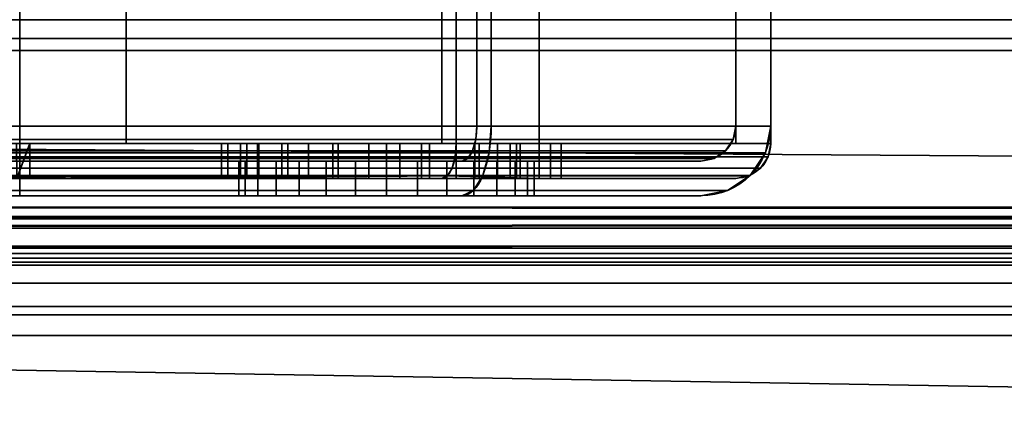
# Model space of a CAD drawing. Header units: millimetres. Extents: x -603 to 3703, y -115 to 249.
# Tile 102 of 256: x -351 to -322, y -36 to -25. Entities that reach past the tile are written whole.
import ezdxf

# ---------------------------------------------------------------- set-up
doc = ezdxf.new("R2010")
doc.units = ezdxf.units.MM
doc.layers.add('151', color=7, linetype='Continuous', true_color=0xffffff)

# ---------------------------------------------------------------- blocks, each defined once
blk = doc.blocks.new('UG_SURFACE_012')
at = {"layer": '151', "color": 252, "linetype": 'Continuous', "lineweight": 35}
for points in [[(-406, -15.5, 1004.2), (-338, -15.5, 1004.2), (-338, -28.5, 1004.2), (-406, -28.5, 1004.2)], [(-338, -15.5, 1158.8), (-406, -15.5, 1158.8), (-406, -28.5, 1158.8), (-338, -28.5, 1158.8)], [(-352.58, -28.5, 1005.2), (-347.455, -28.5, 1005.2), (-347.455, -15.5, 1005.2), (-350.58, -15.5, 1005.2)], [(-350.58, -15.5, 1157.8), (-347.455, -15.5, 1157.8), (-347.455, -28.5, 1157.8), (-352.58, -28.5, 1157.8)], [(-347.455, -28.5, 1005.2), (-338.414, -28.5, 1005.2), (-338.414, -15.5, 1005.2), (-347.455, -15.5, 1005.2)], [(-347.455, -15.5, 1157.8), (-338.414, -15.5, 1157.8), (-338.414, -28.5, 1157.8), (-347.455, -28.5, 1157.8)], [(-335.625, -15.5, 1007.989), (-338.414, -15.5, 1005.2), (-338.414, -28.5, 1005.2), (-335.625, -28.5, 1007.989)], [(-335.625, -28.5, 1155.011), (-338.414, -28.5, 1157.8), (-338.414, -15.5, 1157.8), (-335.625, -15.5, 1155.011)], [(-338, -15.5, 1004.2), (-329, -15.5, 1013.2), (-329, -28.5, 1013.2), (-338, -28.5, 1004.2)], [(-338, -28.5, 1158.8), (-329, -28.5, 1149.8), (-329, -15.5, 1149.8), (-338, -15.5, 1158.8)], [(-335.625, -28.5, 1007.989), (-330, -28.5, 1013.614), (-330, -15.5, 1013.614), (-335.625, -15.5, 1007.989)], [(-335.625, -15.5, 1155.011), (-330, -15.5, 1149.386), (-330, -28.5, 1149.386), (-335.625, -28.5, 1155.011)], [(-330, -28.5, 1095), (-330, -28.5, 1149.386), (-330, -15.5, 1149.386), (-330, -15.5, 1112)], [(-330, -15.5, 1093), (-330, -15.5, 1061.42), (-330, -28.5, 1061.42), (-330, -28.5, 1095)], [(-330, -28.5, 1015.975), (-330, -28.5, 1061.42), (-330, -15.5, 1061.42), (-330, -15.5, 1036.97)], [(-330, -15.5, 1036.97), (-330, -15.5, 1015.975), (-330, -28.5, 1015.975)], [(-330, -15.5, 1015.975), (-330, -15.5, 1013.614), (-330, -28.5, 1013.614), (-330, -28.5, 1015.975)], [(-330, -15.5, 1112), (-330, -15.5, 1093), (-330, -28.5, 1095)], [(-329, -15.5, 1013.2), (-329, -15.5, 1149.8), (-329, -28.5, 1149.8), (-329, -28.5, 1013.2)], [(-338.032, -28.883, 1004.276), (-406, -28.883, 1004.276), (-406, -28.5, 1004.2), (-338, -28.5, 1004.2)], [(-338, -28.5, 1158.8), (-406, -28.5, 1158.8), (-406, -28.883, 1158.724), (-338.032, -28.883, 1158.724)], [(-347.455, -28.5, 1015.975), (-352.58, -28.5, 1015.975), (-352.58, -28.5, 1028.207), (-351.342, -28.5, 1029.583)], [(-352.431, -28.5, 1039.917), (-352.58, -28.5, 1040.025), (-352.58, -28.5, 1061.42), (-347.455, -28.5, 1061.42)], [(-347.455, -28.5, 1157.8), (-347.455, -28.5, 1095), (-352.58, -28.5, 1095), (-352.58, -28.5, 1157.8)], [(-347.455, -28.5, 1095), (-347.455, -28.5, 1061.42), (-352.58, -28.5, 1061.42), (-352.58, -28.5, 1095)], [(-347.455, -28.5, 1015.975), (-347.455, -28.5, 1005.2), (-352.58, -28.5, 1005.2), (-352.58, -28.5, 1015.975)], [(-350.592, -28.5, 1036.734), (-352.431, -28.5, 1039.917), (-347.455, -28.5, 1061.42)], [(-350.207, -28.5, 1033.079), (-351.342, -28.5, 1029.583), (-351.342, -29.5, 1029.583), (-350.58, -29.5, 1031.931)], [(-347.455, -28.5, 1015.975), (-351.342, -28.5, 1029.583), (-350.207, -28.5, 1033.079)], [(-350.592, -28.5, 1036.734), (-350.207, -28.5, 1033.079), (-350.207, -29.5, 1033.079), (-350.58, -29.5, 1036.612)], [(-350.207, -28.5, 1033.079), (-350.592, -28.5, 1036.734), (-347.455, -28.5, 1061.42), (-347.455, -28.5, 1015.975)], [(-350.58, -29.5, 1031.931), (-350.207, -29.5, 1033.079), (-350.207, -28.5, 1033.079)], [(-347.455, -28.5, 1015.975), (-347.455, -28.5, 1061.42), (-344.727, -28.5, 1027.294)], [(-347.455, -28.5, 1061.42), (-335.625, -28.5, 1061.42), (-340.5, -28.5, 1031.1), (-341.384, -28.5, 1031.007)], [(-347.455, -28.5, 1061.42), (-344.181, -28.5, 1028.975), (-344.727, -28.5, 1027.294)], [(-341.384, -28.5, 1031.007), (-342.998, -28.5, 1030.288), (-347.455, -28.5, 1061.42)], [(-342.998, -28.5, 1030.288), (-344.181, -28.5, 1028.975), (-347.455, -28.5, 1061.42)], [(-347.455, -28.5, 1015.975), (-343.658, -28.5, 1024.006), (-342.229, -28.5, 1022.967)], [(-344.727, -28.5, 1027.294), (-344.542, -28.5, 1025.537), (-347.455, -28.5, 1015.975)], [(-344.542, -28.5, 1025.537), (-343.658, -28.5, 1024.006), (-347.455, -28.5, 1015.975)], [(-342.229, -28.5, 1022.967), (-340.5, -28.5, 1022.6), (-335.625, -28.5, 1015.975), (-347.455, -28.5, 1015.975)], [(-340, -28.5, 1110), (-347.455, -28.5, 1157.8), (-338.414, -28.5, 1157.8)], [(-335.625, -28.5, 1095), (-347.455, -28.5, 1095), (-341.531, -28.5, 1102.304), (-340, -28.5, 1102)], [(-347.455, -28.5, 1095), (-342.828, -28.5, 1103.172), (-341.531, -28.5, 1102.304)], [(-347.455, -28.5, 1095), (-344, -28.5, 1106), (-343.696, -28.5, 1104.469)], [(-347.455, -28.5, 1157.8), (-342.828, -28.5, 1108.828), (-343.696, -28.5, 1107.531)], [(-340, -28.5, 1110), (-341.531, -28.5, 1109.696), (-347.455, -28.5, 1157.8)], [(-343.696, -28.5, 1107.531), (-344, -28.5, 1106), (-347.455, -28.5, 1095), (-347.455, -28.5, 1157.8)], [(-343.696, -28.5, 1104.469), (-342.828, -28.5, 1103.172), (-347.455, -28.5, 1095)], [(-341.531, -28.5, 1109.696), (-342.828, -28.5, 1108.828), (-347.455, -28.5, 1157.8)], [(-347.455, -28.5, 1015.975), (-335.625, -28.5, 1015.975), (-335.625, -28.5, 1007.989), (-338.414, -28.5, 1005.2)], [(-338.414, -28.5, 1005.2), (-347.455, -28.5, 1005.2), (-347.455, -28.5, 1015.975)], [(-335.625, -28.5, 1095), (-335.625, -28.5, 1061.42), (-347.455, -28.5, 1061.42), (-347.455, -28.5, 1095)], [(-344.727, -28.5, 1027.294), (-344.727, -29.5, 1027.294), (-344.542, -29.5, 1025.537), (-344.542, -28.5, 1025.537)], [(-344.181, -28.5, 1028.975), (-344.181, -29.5, 1028.975), (-344.727, -29.5, 1027.294), (-344.727, -28.5, 1027.294)], [(-344.542, -28.5, 1025.537), (-344.542, -29.5, 1025.537), (-343.658, -29.5, 1024.006), (-343.658, -28.5, 1024.006)], [(-342.998, -28.5, 1030.288), (-342.998, -29.5, 1030.288), (-344.181, -29.5, 1028.975), (-344.181, -28.5, 1028.975)], [(-344, -29.5, 1106), (-344, -28.5, 1106), (-343.696, -28.5, 1107.531), (-343.696, -29.5, 1107.531)], [(-343.696, -29.5, 1104.469), (-343.696, -28.5, 1104.469), (-344, -28.5, 1106), (-344, -29.5, 1106)], [(-343.696, -29.5, 1107.531), (-343.696, -28.5, 1107.531), (-342.828, -28.5, 1108.828), (-342.828, -29.5, 1108.828)], [(-342.828, -29.5, 1103.172), (-342.828, -28.5, 1103.172), (-343.696, -28.5, 1104.469), (-343.696, -29.5, 1104.469)], [(-343.658, -28.5, 1024.006), (-343.658, -29.5, 1024.006), (-342.229, -29.5, 1022.967), (-342.229, -28.5, 1022.967)], [(-341.384, -28.5, 1031.007), (-341.384, -29.5, 1031.007), (-342.998, -29.5, 1030.288), (-342.998, -28.5, 1030.288)], [(-342.828, -29.5, 1108.828), (-342.828, -28.5, 1108.828), (-341.531, -28.5, 1109.696), (-341.531, -29.5, 1109.696)], [(-341.531, -29.5, 1102.304), (-341.531, -28.5, 1102.304), (-342.828, -28.5, 1103.172), (-342.828, -29.5, 1103.172)], [(-342.229, -28.5, 1022.967), (-342.229, -29.5, 1022.967), (-340.5, -29.5, 1022.6), (-340.5, -28.5, 1022.6)], [(-341.531, -29.5, 1109.696), (-341.531, -28.5, 1109.696), (-340, -28.5, 1110), (-340, -29.5, 1110)], [(-340, -29.5, 1102), (-340, -28.5, 1102), (-341.531, -28.5, 1102.304), (-341.531, -29.5, 1102.304)], [(-340.5, -29.5, 1031.1), (-341.384, -29.5, 1031.007), (-341.384, -28.5, 1031.007), (-340.5, -28.5, 1031.1)], [(-340.5, -28.5, 1031.1), (-339.616, -28.5, 1031.007), (-339.616, -29.5, 1031.007), (-340.5, -29.5, 1031.1)], [(-340.5, -28.5, 1022.6), (-340.5, -29.5, 1022.6), (-338.771, -29.5, 1022.967), (-338.771, -28.5, 1022.967)], [(-335.625, -28.5, 1015.975), (-340.5, -28.5, 1022.6), (-338.771, -28.5, 1022.967)], [(-339.616, -28.5, 1031.007), (-340.5, -28.5, 1031.1), (-335.625, -28.5, 1061.42)], [(-340, -29.5, 1102), (-339, -29.5, 1102), (-339, -28.5, 1102), (-340, -28.5, 1102)], [(-339, -29.5, 1110), (-340, -29.5, 1110), (-340, -28.5, 1110), (-339, -28.5, 1110)], [(-335.625, -28.5, 1095), (-340, -28.5, 1102), (-339, -28.5, 1102)], [(-338.414, -28.5, 1157.8), (-335.625, -28.5, 1155.011), (-339, -28.5, 1110), (-340, -28.5, 1110)], [(-338.002, -28.5, 1030.288), (-338.002, -29.5, 1030.288), (-339.616, -29.5, 1031.007), (-339.616, -28.5, 1031.007)], [(-335.625, -28.5, 1061.42), (-338.002, -28.5, 1030.288), (-339.616, -28.5, 1031.007)], [(-337.469, -29.5, 1102.304), (-337.469, -28.5, 1102.304), (-339, -28.5, 1102), (-339, -29.5, 1102)], [(-339, -29.5, 1110), (-339, -28.5, 1110), (-337.469, -28.5, 1109.696), (-337.469, -29.5, 1109.696)], [(-335.625, -28.5, 1155.011), (-337.469, -28.5, 1109.696), (-339, -28.5, 1110)], [(-339, -28.5, 1102), (-337.469, -28.5, 1102.304), (-335.625, -28.5, 1095)], [(-338.771, -28.5, 1022.967), (-338.771, -29.5, 1022.967), (-337.342, -29.5, 1024.006), (-337.342, -28.5, 1024.006)], [(-338.771, -28.5, 1022.967), (-337.342, -28.5, 1024.006), (-335.625, -28.5, 1015.975)], [(-338, -28.5, 1004.2), (-329, -28.5, 1013.2), (-329.076, -28.883, 1013.232), (-338.032, -28.883, 1004.276)], [(-329, -28.5, 1149.8), (-338, -28.5, 1158.8), (-338.032, -28.883, 1158.724), (-329.076, -28.883, 1149.768)], [(-336.819, -28.5, 1028.975), (-336.819, -29.5, 1028.975), (-338.002, -29.5, 1030.288), (-338.002, -28.5, 1030.288)], [(-335.625, -28.5, 1061.42), (-336.819, -28.5, 1028.975), (-338.002, -28.5, 1030.288)], [(-336.172, -29.5, 1103.172), (-336.172, -28.5, 1103.172), (-337.469, -28.5, 1102.304), (-337.469, -29.5, 1102.304)], [(-337.469, -29.5, 1109.696), (-337.469, -28.5, 1109.696), (-336.172, -28.5, 1108.828), (-336.172, -29.5, 1108.828)], [(-337.469, -28.5, 1102.304), (-336.172, -28.5, 1103.172), (-335.625, -28.5, 1095)], [(-335.625, -28.5, 1155.011), (-336.172, -28.5, 1108.828), (-337.469, -28.5, 1109.696)], [(-337.342, -28.5, 1024.006), (-337.342, -29.5, 1024.006), (-336.458, -29.5, 1025.537), (-336.458, -28.5, 1025.537)], [(-335.625, -28.5, 1015.975), (-337.342, -28.5, 1024.006), (-336.458, -28.5, 1025.537)], [(-336.273, -28.5, 1027.294), (-336.273, -29.5, 1027.294), (-336.819, -29.5, 1028.975), (-336.819, -28.5, 1028.975)], [(-336.273, -28.5, 1027.294), (-336.819, -28.5, 1028.975), (-335.625, -28.5, 1061.42)], [(-336.458, -28.5, 1025.537), (-336.458, -29.5, 1025.537), (-336.273, -29.5, 1027.294), (-336.273, -28.5, 1027.294)], [(-335.625, -28.5, 1015.975), (-336.458, -28.5, 1025.537), (-336.273, -28.5, 1027.294)], [(-336.273, -28.5, 1027.294), (-335.625, -28.5, 1061.42), (-335.625, -28.5, 1015.975)], [(-335.625, -28.5, 1103.99), (-336.172, -28.5, 1103.172), (-336.172, -29.5, 1103.172), (-335.625, -29.5, 1103.99)], [(-335.625, -29.5, 1108.01), (-336.172, -29.5, 1108.828), (-336.172, -28.5, 1108.828), (-335.625, -28.5, 1108.01)], [(-335.625, -28.5, 1155.011), (-335.625, -28.5, 1108.01), (-336.172, -28.5, 1108.828)], [(-336.172, -28.5, 1103.172), (-335.625, -28.5, 1103.99), (-335.625, -28.5, 1095)], [(-335.625, -28.5, 1108.01), (-335.304, -28.5, 1107.531), (-335.304, -29.5, 1107.531), (-335.625, -29.5, 1108.01)], [(-335.625, -29.5, 1103.99), (-335.304, -29.5, 1104.469), (-335.304, -28.5, 1104.469), (-335.625, -28.5, 1103.99)], [(-330, -28.5, 1095), (-335.625, -28.5, 1095), (-335.625, -28.5, 1103.99), (-335.304, -28.5, 1104.469)], [(-335.625, -28.5, 1007.989), (-335.625, -28.5, 1015.975), (-330, -28.5, 1015.975), (-330, -28.5, 1013.614)], [(-335.304, -28.5, 1107.531), (-335.625, -28.5, 1108.01), (-335.625, -28.5, 1155.011), (-330, -28.5, 1149.386)], [(-330, -28.5, 1095), (-330, -28.5, 1061.42), (-335.625, -28.5, 1061.42), (-335.625, -28.5, 1095)], [(-330, -28.5, 1061.42), (-330, -28.5, 1015.975), (-335.625, -28.5, 1015.975), (-335.625, -28.5, 1061.42)], [(-335, -29.5, 1106), (-335, -28.5, 1106), (-335.304, -28.5, 1104.469), (-335.304, -29.5, 1104.469)], [(-335.304, -29.5, 1107.531), (-335.304, -28.5, 1107.531), (-335, -28.5, 1106), (-335, -29.5, 1106)], [(-330, -28.5, 1149.386), (-330, -28.5, 1095), (-335, -28.5, 1106), (-335.304, -28.5, 1107.531)], [(-335.304, -28.5, 1104.469), (-335, -28.5, 1106), (-330, -28.5, 1095)], [(-329, -28.5, 1013.2), (-329, -28.5, 1149.8), (-329.076, -28.883, 1149.768), (-329.076, -28.883, 1013.232)], [(-338.121, -29.207, 1004.493), (-406, -29.207, 1004.493), (-406, -28.883, 1004.276), (-338.032, -28.883, 1004.276)], [(-338.032, -28.883, 1158.724), (-406, -28.883, 1158.724), (-406, -29.207, 1158.507), (-338.121, -29.207, 1158.507)], [(-338.032, -28.883, 1004.276), (-329.076, -28.883, 1013.232), (-329.293, -29.207, 1013.321), (-338.121, -29.207, 1004.493)], [(-329.076, -28.883, 1149.768), (-338.032, -28.883, 1158.724), (-338.121, -29.207, 1158.507), (-329.293, -29.207, 1149.679)], [(-329.076, -28.883, 1013.232), (-329.076, -28.883, 1149.768), (-329.293, -29.207, 1149.679), (-329.293, -29.207, 1013.321)], [(-338.256, -29.424, 1004.817), (-406, -29.424, 1004.817), (-406, -29.207, 1004.493), (-338.121, -29.207, 1004.493)], [(-338.121, -29.207, 1158.507), (-406, -29.207, 1158.507), (-406, -29.424, 1158.183), (-338.256, -29.424, 1158.183)], [(-338.121, -29.207, 1004.493), (-329.293, -29.207, 1013.321), (-329.617, -29.424, 1013.456), (-338.256, -29.424, 1004.817)], [(-329.293, -29.207, 1149.679), (-338.121, -29.207, 1158.507), (-338.256, -29.424, 1158.183), (-329.617, -29.424, 1149.544)], [(-329.293, -29.207, 1013.321), (-329.293, -29.207, 1149.679), (-329.617, -29.424, 1149.544), (-329.617, -29.424, 1013.456)], [(-406, -29.424, 1004.817), (-338.256, -29.424, 1004.817), (-367.42, -29.5, 1005.2), (-370.545, -29.5, 1005.2)], [(-338.256, -29.424, 1158.183), (-406, -29.424, 1158.183), (-373.625, -29.5, 1157.8), (-370.545, -29.5, 1157.8)], [(-338.256, -29.424, 1158.183), (-370.545, -29.5, 1157.8), (-367.42, -29.5, 1157.8)], [(-338.256, -29.424, 1004.817), (-350.58, -29.5, 1005.2), (-367.42, -29.5, 1005.2)], [(-367.42, -29.5, 1157.8), (-350.58, -29.5, 1157.8), (-338.256, -29.424, 1158.183)], [(-338.256, -29.424, 1004.817), (-347.455, -29.5, 1005.2), (-350.58, -29.5, 1005.2)], [(-338.256, -29.424, 1158.183), (-350.58, -29.5, 1157.8), (-347.455, -29.5, 1157.8)], [(-347.455, -29.5, 1061.42), (-350.58, -29.5, 1061.42), (-350.58, -29.5, 1036.612), (-350.207, -29.5, 1033.079)], [(-350.207, -29.5, 1033.079), (-350.58, -29.5, 1031.931), (-350.58, -29.5, 1015.975), (-347.455, -29.5, 1015.975)], [(-350.58, -29.5, 1157.8), (-350.58, -29.5, 1112), (-347.455, -29.5, 1112), (-347.455, -29.5, 1157.8)], [(-350.58, -29.5, 1112), (-350.58, -29.5, 1100), (-347.455, -29.5, 1100), (-347.455, -29.5, 1112)], [(-350.58, -29.5, 1100), (-350.58, -29.5, 1093), (-347.455, -29.5, 1093), (-347.455, -29.5, 1100)], [(-350.58, -29.5, 1093), (-350.58, -29.5, 1061.42), (-347.455, -29.5, 1061.42), (-347.455, -29.5, 1093)], [(-350.58, -29.5, 1015.975), (-350.58, -29.5, 1005.2), (-347.455, -29.5, 1005.2), (-347.455, -29.5, 1015.975)], [(-350.207, -29.5, 1033.079), (-347.455, -29.5, 1015.975), (-347.455, -29.5, 1061.42)], [(-338.256, -29.424, 1004.817), (-338.414, -29.5, 1005.2), (-347.455, -29.5, 1005.2)], [(-347.455, -29.5, 1157.8), (-338.414, -29.5, 1157.8), (-338.256, -29.424, 1158.183)], [(-335.625, -29.5, 1061.42), (-347.455, -29.5, 1061.42), (-341.384, -29.5, 1031.007), (-340.5, -29.5, 1031.1)], [(-347.455, -29.5, 1061.42), (-342.998, -29.5, 1030.288), (-341.384, -29.5, 1031.007)], [(-347.455, -29.5, 1061.42), (-344.181, -29.5, 1028.975), (-342.998, -29.5, 1030.288)], [(-347.455, -29.5, 1015.975), (-344.542, -29.5, 1025.537), (-344.727, -29.5, 1027.294)], [(-344.727, -29.5, 1027.294), (-347.455, -29.5, 1061.42), (-347.455, -29.5, 1015.975)], [(-344.727, -29.5, 1027.294), (-344.181, -29.5, 1028.975), (-347.455, -29.5, 1061.42)], [(-347.455, -29.5, 1015.975), (-343.658, -29.5, 1024.006), (-344.542, -29.5, 1025.537)], [(-347.455, -29.5, 1015.975), (-335.625, -29.5, 1015.975), (-340.5, -29.5, 1022.6), (-342.229, -29.5, 1022.967)], [(-342.229, -29.5, 1022.967), (-343.658, -29.5, 1024.006), (-347.455, -29.5, 1015.975)], [(-335.625, -29.5, 1112), (-347.455, -29.5, 1112), (-340, -29.5, 1110), (-339, -29.5, 1110)], [(-347.455, -29.5, 1112), (-341.531, -29.5, 1109.696), (-340, -29.5, 1110)], [(-347.455, -29.5, 1112), (-342.828, -29.5, 1108.828), (-341.531, -29.5, 1109.696)], [(-339, -29.5, 1102), (-340, -29.5, 1102), (-347.455, -29.5, 1100), (-335.625, -29.5, 1100)], [(-347.455, -29.5, 1112), (-344, -29.5, 1106), (-343.696, -29.5, 1107.531)], [(-347.455, -29.5, 1100), (-342.828, -29.5, 1103.172), (-343.696, -29.5, 1104.469)], [(-340, -29.5, 1102), (-341.531, -29.5, 1102.304), (-347.455, -29.5, 1100)], [(-343.696, -29.5, 1104.469), (-344, -29.5, 1106), (-347.455, -29.5, 1112), (-347.455, -29.5, 1100)], [(-343.696, -29.5, 1107.531), (-342.828, -29.5, 1108.828), (-347.455, -29.5, 1112)], [(-341.531, -29.5, 1102.304), (-342.828, -29.5, 1103.172), (-347.455, -29.5, 1100)], [(-347.455, -29.5, 1015.975), (-347.455, -29.5, 1005.2), (-338.414, -29.5, 1005.2)], [(-347.455, -29.5, 1112), (-335.625, -29.5, 1112), (-335.625, -29.5, 1155.011), (-338.414, -29.5, 1157.8)], [(-338.414, -29.5, 1157.8), (-347.455, -29.5, 1157.8), (-347.455, -29.5, 1112)], [(-338.414, -29.5, 1005.2), (-335.625, -29.5, 1007.989), (-335.625, -29.5, 1015.975), (-347.455, -29.5, 1015.975)], [(-347.455, -29.5, 1100), (-347.455, -29.5, 1093), (-335.625, -29.5, 1093), (-335.625, -29.5, 1100)], [(-347.455, -29.5, 1093), (-347.455, -29.5, 1061.42), (-335.625, -29.5, 1061.42), (-335.625, -29.5, 1093)], [(-340.5, -29.5, 1031.1), (-339.616, -29.5, 1031.007), (-335.625, -29.5, 1061.42)], [(-338.771, -29.5, 1022.967), (-340.5, -29.5, 1022.6), (-335.625, -29.5, 1015.975)], [(-339.616, -29.5, 1031.007), (-338.002, -29.5, 1030.288), (-335.625, -29.5, 1061.42)], [(-335.625, -29.5, 1100), (-337.469, -29.5, 1102.304), (-339, -29.5, 1102)], [(-339, -29.5, 1110), (-337.469, -29.5, 1109.696), (-335.625, -29.5, 1112)], [(-335.625, -29.5, 1015.975), (-337.342, -29.5, 1024.006), (-338.771, -29.5, 1022.967)], [(-335.625, -29.5, 1007.989), (-338.414, -29.5, 1005.2), (-338.256, -29.424, 1004.817)], [(-338.256, -29.424, 1158.183), (-338.414, -29.5, 1157.8), (-335.625, -29.5, 1155.011)], [(-338.256, -29.424, 1004.817), (-329.617, -29.424, 1013.456), (-330, -29.5, 1013.614), (-335.625, -29.5, 1007.989)], [(-335.625, -29.5, 1155.011), (-330, -29.5, 1149.386), (-329.617, -29.424, 1149.544), (-338.256, -29.424, 1158.183)], [(-338.002, -29.5, 1030.288), (-336.819, -29.5, 1028.975), (-335.625, -29.5, 1061.42)], [(-337.469, -29.5, 1109.696), (-336.172, -29.5, 1108.828), (-335.625, -29.5, 1112)], [(-335.625, -29.5, 1100), (-336.172, -29.5, 1103.172), (-337.469, -29.5, 1102.304)], [(-336.458, -29.5, 1025.537), (-337.342, -29.5, 1024.006), (-335.625, -29.5, 1015.975)], [(-335.625, -29.5, 1061.42), (-336.819, -29.5, 1028.975), (-336.273, -29.5, 1027.294)], [(-336.273, -29.5, 1027.294), (-336.458, -29.5, 1025.537), (-335.625, -29.5, 1015.975)], [(-335.625, -29.5, 1015.975), (-335.625, -29.5, 1061.42), (-336.273, -29.5, 1027.294)], [(-335.625, -29.5, 1100), (-335.625, -29.5, 1103.99), (-336.172, -29.5, 1103.172)], [(-336.172, -29.5, 1108.828), (-335.625, -29.5, 1108.01), (-335.625, -29.5, 1112)], [(-330, -29.5, 1112), (-335.625, -29.5, 1112), (-335.625, -29.5, 1108.01), (-335.304, -29.5, 1107.531)], [(-335.625, -29.5, 1155.011), (-335.625, -29.5, 1112), (-330, -29.5, 1112), (-330, -29.5, 1149.386)], [(-330, -29.5, 1013.614), (-330, -29.5, 1015.975), (-335.625, -29.5, 1015.975), (-335.625, -29.5, 1007.989)], [(-335.304, -29.5, 1104.469), (-335.625, -29.5, 1103.99), (-335.625, -29.5, 1100), (-330, -29.5, 1100)], [(-335.625, -29.5, 1100), (-335.625, -29.5, 1093), (-330, -29.5, 1093), (-330, -29.5, 1100)], [(-335.625, -29.5, 1093), (-335.625, -29.5, 1061.42), (-330, -29.5, 1061.42), (-330, -29.5, 1093)], [(-335.625, -29.5, 1061.42), (-335.625, -29.5, 1015.975), (-330, -29.5, 1015.975), (-330, -29.5, 1061.42)], [(-330, -29.5, 1100), (-335, -29.5, 1106), (-335.304, -29.5, 1104.469)], [(-335.304, -29.5, 1107.531), (-335, -29.5, 1106), (-330, -29.5, 1100), (-330, -29.5, 1112)], [(-329.617, -29.424, 1013.456), (-329.617, -29.424, 1149.544), (-330, -29.5, 1093), (-330, -29.5, 1061.42)], [(-330, -29.5, 1061.42), (-330, -29.5, 1015.975), (-329.617, -29.424, 1013.456)], [(-329.617, -29.424, 1149.544), (-330, -29.5, 1112), (-330, -29.5, 1100)], [(-329.617, -29.424, 1149.544), (-330, -29.5, 1149.386), (-330, -29.5, 1112)], [(-330, -29.5, 1100), (-330, -29.5, 1093), (-329.617, -29.424, 1149.544)], [(-330, -29.5, 1015.975), (-330, -29.5, 1013.614), (-329.617, -29.424, 1013.456)]]:
    blk.add_3dface(points, dxfattribs=at)
blk = doc.blocks.new('UG_SURFACE_021')
at = {"layer": '151', "color": 252, "linetype": 'Continuous', "lineweight": 35}
for points in [[(-406, -16, 1527), (-337, -16, 1527), (-337, -28, 1527), (-406, -28, 1527)], [(-406, -28, 1528), (-337.414, -28, 1528), (-337.414, -16, 1528), (-406, -16, 1528)], [(-350.5, -28, 1619), (-337, -28, 1619), (-337, -16, 1619), (-350.5, -16, 1619)], [(-350.5, -28, 1619), (-350.5, -16, 1619), (-350.5, -16, 1618), (-350.5, -28, 1618)], [(-350.5, -28, 1618), (-350.5, -16, 1618), (-337.414, -16, 1618), (-337.414, -28, 1618)], [(-330, -28, 1610.586), (-337.414, -28, 1618), (-337.414, -16, 1618), (-330, -16, 1610.586)], [(-337.414, -28, 1528), (-330, -28, 1535.414), (-330, -16, 1535.414), (-337.414, -16, 1528)], [(-337, -16, 1527), (-329, -16, 1535), (-329, -28, 1535), (-337, -28, 1527)], [(-329, -16, 1611), (-337, -16, 1619), (-337, -28, 1619), (-329, -28, 1611)], [(-330, -28, 1535.414), (-330, -28, 1610.586), (-330, -16, 1610.586), (-330, -16, 1535.414)], [(-329, -16, 1535), (-329, -16, 1611), (-329, -28, 1611), (-329, -28, 1535)], [(-337.063, -28.765, 1527.152), (-406, -28.765, 1527.152), (-406, -28, 1527), (-337, -28, 1527)], [(-337.414, -28, 1528), (-406, -28, 1528), (-406, -28.383, 1528.076), (-337.446, -28.383, 1528.076)], [(-337, -28, 1619), (-350.5, -28, 1619), (-350.5, -28.765, 1618.848), (-337.063, -28.765, 1618.848)], [(-350.5, -28, 1618), (-350.5, -28.383, 1617.924), (-350.5, -28.765, 1618.848), (-350.5, -28, 1619)], [(-337.446, -28.383, 1617.924), (-350.5, -28.383, 1617.924), (-350.5, -28, 1618), (-337.414, -28, 1618)], [(-330.076, -28.383, 1610.554), (-337.446, -28.383, 1617.924), (-337.414, -28, 1618), (-330, -28, 1610.586)], [(-337.446, -28.383, 1528.076), (-330.076, -28.383, 1535.446), (-330, -28, 1535.414), (-337.414, -28, 1528)], [(-337, -28, 1527), (-329, -28, 1535), (-329.152, -28.765, 1535.063), (-337.063, -28.765, 1527.152)], [(-329, -28, 1611), (-337, -28, 1619), (-337.063, -28.765, 1618.848), (-329.152, -28.765, 1610.937)], [(-330.076, -28.383, 1535.446), (-330.076, -28.383, 1610.554), (-330, -28, 1610.586), (-330, -28, 1535.414)], [(-329, -28, 1535), (-329, -28, 1611), (-329.152, -28.765, 1610.937), (-329.152, -28.765, 1535.063)], [(-337.446, -28.383, 1528.076), (-406, -28.383, 1528.076), (-406, -28.707, 1528.293), (-337.536, -28.707, 1528.293)], [(-350.5, -29.414, 1618.414), (-350.5, -28.765, 1618.848), (-350.5, -28.383, 1617.924), (-350.5, -28.707, 1617.707)], [(-337.536, -28.707, 1617.707), (-350.5, -28.707, 1617.707), (-350.5, -28.383, 1617.924), (-337.446, -28.383, 1617.924)], [(-330.293, -28.707, 1610.464), (-337.536, -28.707, 1617.707), (-337.446, -28.383, 1617.924), (-330.076, -28.383, 1610.554)], [(-337.536, -28.707, 1528.293), (-330.293, -28.707, 1535.536), (-330.076, -28.383, 1535.446), (-337.446, -28.383, 1528.076)], [(-330.293, -28.707, 1535.536), (-330.293, -28.707, 1610.464), (-330.076, -28.383, 1610.554), (-330.076, -28.383, 1535.446)], [(-337.536, -28.707, 1528.293), (-406, -28.707, 1528.293), (-406, -28.924, 1528.617), (-337.67, -28.924, 1528.617)], [(-350.5, -29.848, 1617.765), (-350.5, -29.414, 1618.414), (-350.5, -28.707, 1617.707), (-350.5, -28.924, 1617.383)], [(-337.67, -28.924, 1617.383), (-350.5, -28.924, 1617.383), (-350.5, -28.707, 1617.707), (-337.536, -28.707, 1617.707)], [(-330.617, -28.924, 1610.33), (-337.67, -28.924, 1617.383), (-337.536, -28.707, 1617.707), (-330.293, -28.707, 1610.464)], [(-337.67, -28.924, 1528.617), (-330.617, -28.924, 1535.67), (-330.293, -28.707, 1535.536), (-337.536, -28.707, 1528.293)], [(-330.617, -28.924, 1535.67), (-330.617, -28.924, 1610.33), (-330.293, -28.707, 1610.464), (-330.293, -28.707, 1535.536)], [(-337.243, -29.414, 1527.586), (-406, -29.414, 1527.586), (-406, -28.765, 1527.152), (-337.063, -28.765, 1527.152)], [(-337.67, -28.924, 1528.617), (-406, -28.924, 1528.617), (-406, -29, 1529), (-337.828, -29, 1529)], [(-359.215, -29, 1530.5), (-337.828, -29, 1529), (-406, -29, 1529)], [(-359.215, -29, 1530.5), (-357.302, -29, 1530.881), (-337.828, -29, 1529)], [(-337.828, -29, 1529), (-357.302, -29, 1530.881), (-355.68, -29, 1531.964)], [(-341.729, -29, 1544.617), (-355.68, -29, 1531.964), (-354.596, -29, 1533.587)], [(-355.68, -29, 1531.964), (-341.729, -29, 1544.617), (-340, -29, 1544.25), (-337.828, -29, 1529)], [(-337.828, -29, 1617), (-355.302, -29, 1562.654), (-352.99, -29, 1600.99), (-351.147, -29, 1603.747)], [(-352.51, -29, 1560.489), (-355.302, -29, 1562.654), (-337.828, -29, 1617)], [(-354.596, -29, 1533.587), (-354.215, -29, 1535.5), (-343.158, -29, 1545.656), (-341.729, -29, 1544.617)], [(-344.227, -29, 1548.944), (-344.042, -29, 1547.187), (-354.215, -29, 1547.975), (-351.772, -29, 1550.527)], [(-344.042, -29, 1547.187), (-343.158, -29, 1545.656), (-354.215, -29, 1535.5), (-354.215, -29, 1547.975)], [(-337.828, -29, 1617), (-340.884, -29, 1552.657), (-342.498, -29, 1551.938), (-352.51, -29, 1560.489)], [(-350.839, -29, 1557.376), (-352.51, -29, 1560.489), (-342.498, -29, 1551.938)], [(-351.772, -29, 1550.527), (-350.578, -29, 1553.852), (-343.681, -29, 1550.625), (-344.227, -29, 1548.944)], [(-351.147, -29, 1603.747), (-351.147, -30, 1603.747), (-350.5, -30, 1607), (-350.5, -29, 1607)], [(-337.828, -29, 1617), (-351.147, -29, 1603.747), (-350.5, -29, 1607)], [(-342.498, -29, 1551.938), (-343.681, -29, 1550.625), (-350.578, -29, 1553.852), (-350.839, -29, 1557.376)], [(-337.063, -28.765, 1618.848), (-350.5, -28.765, 1618.848), (-350.5, -29.414, 1618.414), (-337.243, -29.414, 1618.414)], [(-350.5, -30, 1617), (-350.5, -29.848, 1617.765), (-350.5, -28.924, 1617.383), (-350.5, -29, 1617)], [(-337.828, -29, 1617), (-350.5, -29, 1617), (-350.5, -28.924, 1617.383), (-337.67, -28.924, 1617.383)], [(-350.5, -29, 1617), (-350.5, -29, 1607), (-350.5, -30, 1607), (-350.5, -30, 1617)], [(-350.5, -29, 1607), (-350.5, -29, 1617), (-337.828, -29, 1617)], [(-344.227, -29, 1548.944), (-344.227, -30, 1548.944), (-344.042, -30, 1547.187), (-344.042, -29, 1547.187)], [(-343.681, -29, 1550.625), (-343.681, -30, 1550.625), (-344.227, -30, 1548.944), (-344.227, -29, 1548.944)], [(-344.042, -29, 1547.187), (-344.042, -30, 1547.187), (-343.158, -30, 1545.656), (-343.158, -29, 1545.656)], [(-342.498, -29, 1551.938), (-342.498, -30, 1551.938), (-343.681, -30, 1550.625), (-343.681, -29, 1550.625)], [(-343.158, -29, 1545.656), (-343.158, -30, 1545.656), (-341.729, -30, 1544.617), (-341.729, -29, 1544.617)], [(-340.884, -29, 1552.657), (-340.884, -30, 1552.657), (-342.498, -30, 1551.938), (-342.498, -29, 1551.938)], [(-341.729, -29, 1544.617), (-341.729, -30, 1544.617), (-340, -30, 1544.25), (-340, -29, 1544.25)], [(-337.828, -29, 1617), (-340, -29, 1552.75), (-340.884, -29, 1552.657)], [(-340, -30, 1552.75), (-340.884, -30, 1552.657), (-340.884, -29, 1552.657), (-340, -29, 1552.75)], [(-331, -29, 1535.828), (-337.828, -29, 1529), (-340, -29, 1544.25), (-338.271, -29, 1544.617)], [(-339.116, -29, 1552.657), (-340, -29, 1552.75), (-337.828, -29, 1617), (-331, -29, 1610.172)], [(-340, -29, 1552.75), (-339.116, -29, 1552.657), (-339.116, -30, 1552.657), (-340, -30, 1552.75)], [(-340, -29, 1544.25), (-340, -30, 1544.25), (-338.271, -30, 1544.617), (-338.271, -29, 1544.617)], [(-331, -29, 1610.172), (-337.502, -29, 1551.938), (-339.116, -29, 1552.657)], [(-337.502, -29, 1551.938), (-337.502, -30, 1551.938), (-339.116, -30, 1552.657), (-339.116, -29, 1552.657)], [(-338.271, -29, 1544.617), (-336.842, -29, 1545.656), (-331, -29, 1535.828)], [(-338.271, -29, 1544.617), (-338.271, -30, 1544.617), (-336.842, -30, 1545.656), (-336.842, -29, 1545.656)], [(-331, -29, 1610.172), (-337.828, -29, 1617), (-337.67, -28.924, 1617.383), (-330.617, -28.924, 1610.33)], [(-337.828, -29, 1529), (-331, -29, 1535.828), (-330.617, -28.924, 1535.67), (-337.67, -28.924, 1528.617)], [(-336.319, -29, 1550.625), (-337.502, -29, 1551.938), (-331, -29, 1610.172)], [(-336.319, -29, 1550.625), (-336.319, -30, 1550.625), (-337.502, -30, 1551.938), (-337.502, -29, 1551.938)], [(-337.063, -28.765, 1527.152), (-329.152, -28.765, 1535.063), (-329.586, -29.414, 1535.243), (-337.243, -29.414, 1527.586)], [(-329.152, -28.765, 1610.937), (-337.063, -28.765, 1618.848), (-337.243, -29.414, 1618.414), (-329.586, -29.414, 1610.757)], [(-331, -29, 1535.828), (-336.842, -29, 1545.656), (-335.958, -29, 1547.187)], [(-336.842, -29, 1545.656), (-336.842, -30, 1545.656), (-335.958, -30, 1547.187), (-335.958, -29, 1547.187)], [(-331, -29, 1610.172), (-331, -29, 1535.828), (-335.773, -29, 1548.944), (-336.319, -29, 1550.625)], [(-335.773, -29, 1548.944), (-335.773, -30, 1548.944), (-336.319, -30, 1550.625), (-336.319, -29, 1550.625)], [(-331, -29, 1535.828), (-335.958, -29, 1547.187), (-335.773, -29, 1548.944)], [(-335.958, -29, 1547.187), (-335.958, -30, 1547.187), (-335.773, -30, 1548.944), (-335.773, -29, 1548.944)], [(-331, -29, 1535.828), (-331, -29, 1610.172), (-330.617, -28.924, 1610.33), (-330.617, -28.924, 1535.67)], [(-329.152, -28.765, 1535.063), (-329.152, -28.765, 1610.937), (-329.586, -29.414, 1610.757), (-329.586, -29.414, 1535.243)], [(-337.511, -29.848, 1528.235), (-406, -29.848, 1528.235), (-406, -29.414, 1527.586), (-337.243, -29.414, 1527.586)], [(-337.243, -29.414, 1618.414), (-350.5, -29.414, 1618.414), (-350.5, -29.848, 1617.765), (-337.511, -29.848, 1617.765)], [(-337.243, -29.414, 1527.586), (-329.586, -29.414, 1535.243), (-330.235, -29.848, 1535.511), (-337.511, -29.848, 1528.235)], [(-329.586, -29.414, 1610.757), (-337.243, -29.414, 1618.414), (-337.511, -29.848, 1617.765), (-330.235, -29.848, 1610.489)], [(-329.586, -29.414, 1535.243), (-329.586, -29.414, 1610.757), (-330.235, -29.848, 1610.489), (-330.235, -29.848, 1535.511)], [(-337.828, -30, 1529), (-406, -30, 1529), (-406, -29.848, 1528.235), (-337.511, -29.848, 1528.235)], [(-337.511, -29.848, 1617.765), (-350.5, -29.848, 1617.765), (-350.5, -30, 1617), (-337.828, -30, 1617)], [(-337.511, -29.848, 1528.235), (-330.235, -29.848, 1535.511), (-331, -30, 1535.828), (-337.828, -30, 1529)], [(-330.235, -29.848, 1610.489), (-337.511, -29.848, 1617.765), (-337.828, -30, 1617), (-331, -30, 1610.172)], [(-330.235, -29.848, 1535.511), (-330.235, -29.848, 1610.489), (-331, -30, 1610.172), (-331, -30, 1535.828)], [(-406, -30, 1529), (-337.828, -30, 1529), (-359.215, -30, 1530.5)], [(-331, -30, 1610.172), (-375.502, -30, 1551.938), (-374.319, -30, 1550.625)], [(-375.502, -30, 1551.938), (-331, -30, 1610.172), (-352.99, -30, 1600.99), (-355.747, -30, 1599.147)], [(-374.319, -30, 1550.625), (-373.773, -30, 1548.944), (-331, -30, 1610.172)], [(-331, -30, 1610.172), (-373.773, -30, 1548.944), (-365.134, -30, 1560.884)], [(-365.134, -30, 1560.884), (-362.211, -30, 1562.87), (-331, -30, 1610.172)], [(-331, -30, 1610.172), (-362.211, -30, 1562.87), (-358.734, -30, 1563.496)], [(-357.302, -30, 1530.881), (-359.215, -30, 1530.5), (-337.828, -30, 1529)], [(-358.734, -30, 1563.496), (-355.302, -30, 1562.654), (-331, -30, 1610.172)], [(-355.68, -30, 1531.964), (-357.302, -30, 1530.881), (-337.828, -30, 1529)], [(-354.596, -30, 1533.587), (-355.68, -30, 1531.964), (-337.828, -30, 1529)], [(-331, -30, 1610.172), (-355.302, -30, 1562.654), (-352.51, -30, 1560.489)], [(-340, -30, 1544.25), (-354.215, -30, 1535.5), (-354.596, -30, 1533.587), (-337.828, -30, 1529)], [(-351.772, -30, 1550.527), (-354.215, -30, 1547.975), (-354.215, -30, 1535.5), (-343.158, -30, 1545.656)], [(-354.215, -30, 1535.5), (-340, -30, 1544.25), (-341.729, -30, 1544.617)], [(-341.729, -30, 1544.617), (-343.158, -30, 1545.656), (-354.215, -30, 1535.5)], [(-351.147, -30, 1603.747), (-352.99, -30, 1600.99), (-331, -30, 1610.172)], [(-352.51, -30, 1560.489), (-342.498, -30, 1551.938), (-340.884, -30, 1552.657), (-331, -30, 1610.172)], [(-352.51, -30, 1560.489), (-343.681, -30, 1550.625), (-342.498, -30, 1551.938)], [(-352.51, -30, 1560.489), (-344.042, -30, 1547.187), (-344.227, -30, 1548.944)], [(-344.042, -30, 1547.187), (-352.51, -30, 1560.489), (-350.839, -30, 1557.376)], [(-344.227, -30, 1548.944), (-343.681, -30, 1550.625), (-352.51, -30, 1560.489)], [(-350.578, -30, 1553.852), (-351.772, -30, 1550.527), (-343.158, -30, 1545.656), (-344.042, -30, 1547.187)], [(-350.5, -30, 1607), (-351.147, -30, 1603.747), (-331, -30, 1610.172)], [(-350.839, -30, 1557.376), (-350.578, -30, 1553.852), (-344.042, -30, 1547.187)], [(-331, -30, 1610.172), (-337.828, -30, 1617), (-350.5, -30, 1617), (-350.5, -30, 1607)], [(-331, -30, 1610.172), (-340.884, -30, 1552.657), (-340, -30, 1552.75)], [(-340, -30, 1552.75), (-339.116, -30, 1552.657), (-331, -30, 1610.172)], [(-337.828, -30, 1529), (-331, -30, 1535.828), (-338.271, -30, 1544.617), (-340, -30, 1544.25)], [(-339.116, -30, 1552.657), (-337.502, -30, 1551.938), (-331, -30, 1610.172)], [(-331, -30, 1535.828), (-336.842, -30, 1545.656), (-338.271, -30, 1544.617)], [(-331, -30, 1610.172), (-337.502, -30, 1551.938), (-336.319, -30, 1550.625)], [(-335.958, -30, 1547.187), (-336.842, -30, 1545.656), (-331, -30, 1535.828)], [(-336.319, -30, 1550.625), (-335.773, -30, 1548.944), (-331, -30, 1535.828), (-331, -30, 1610.172)], [(-335.773, -30, 1548.944), (-335.958, -30, 1547.187), (-331, -30, 1535.828)]]:
    blk.add_3dface(points, dxfattribs=at)
blk = doc.blocks.new('UG_SURFACE_022')
at = {"layer": '151', "color": 35, "linetype": 'Continuous', "lineweight": 35}
for points in [[(409, -34, 2019), (409, 0, 2019), (-409, -15.75, 2019), (-409, -28.25, 2019)], [(409, -2), (409, -34), (-409, -28.25), (-409, -15.75)], [(-409, -28.25, 2019), (-409, -34, 2019), (409, -34, 2019)], [(409, -34), (-409, -34), (-409, -28.25)], [(-422, -34, 2032), (422, -34, 2032), (409, -34, 2019), (-409, -34, 2019)], [(422, -48), (-422, -48), (-422, -34), (-409, -34)], [(422, -50, 2032), (422, -34, 2032), (-422, -34, 2032), (-422, -50, 2032)], [(422, -48), (-409, -34), (409, -34)]]:
    blk.add_3dface(points, dxfattribs=at)
blk = doc.blocks.new('UG_SURFACE_067')
at = {"layer": '151', "color": 252, "linetype": 'Continuous', "lineweight": 35}
for points in [[(-412, -25.835, -7.906), (412, -25.835, -7.906), (412, -24.953, -7.75), (-412, -24.953, -7.75)], [(-412, -24.953, -8.75), (412, -24.953, -8.75), (412, -25.493, -8.845), (-412, -25.493, -8.845)], [(-412, -25.493, -8.845), (412, -25.493, -8.845), (412, -31.644, -11.084), (-412, -31.644, -11.084)], [(-412, -31.986, -10.144), (412, -31.986, -10.144), (412, -25.835, -7.906), (-412, -25.835, -7.906)], [(412, -31.644, -11.084), (412, -31.986, -10.144), (-412, -31.986, -10.144), (-412, -31.644, -11.084)]]:
    blk.add_3dface(points, dxfattribs=at)
blk = doc.blocks.new('UG_SURFACE_111')
at = {"layer": '151', "color": 252, "linetype": 'Continuous', "lineweight": 35}
for points in [[(-414.5, -30.32, 2023.75), (414.5, -30.32, 2023.75), (414.5, 62.52, 2023.75), (-414.5, 62.52, 2023.75)], [(-413, -30.32, 2022.25), (-413, 62.52, 2022.25), (413, 62.52, 2022.25), (413, -30.32, 2022.25)], [(-468, -13.4, 2077.25), (-468, -30.32, 2077.25), (468, -30.32, 2077.25), (468, -13.4, 2077.25)], [(-466.5, -13.4, 2075.75), (466.5, -13.4, 2075.75), (466.5, -30.32, 2075.75), (-466.5, -30.32, 2075.75)], [(468, -30.32, 2077.25), (-468, -30.32, 2077.25), (-467.941, -30.921, 2077.191)], [(467.941, -30.921, 2077.191), (468, -30.32, 2077.25), (-467.941, -30.921, 2077.191)], [(-466.47, -30.628, 2075.72), (-466.5, -30.32, 2075.75), (466.5, -30.32, 2075.75)], [(-466.47, -30.628, 2075.72), (466.5, -30.32, 2075.75), (466.47, -30.628, 2075.72)], [(414.53, -30.628, 2023.78), (-414.5, -30.32, 2023.75), (-414.53, -30.628, 2023.78)], [(414.53, -30.628, 2023.78), (414.5, -30.32, 2023.75), (-414.5, -30.32, 2023.75)], [(-413.059, -30.921, 2022.309), (413, -30.32, 2022.25), (413.059, -30.921, 2022.309)], [(-413.059, -30.921, 2022.309), (-413, -30.32, 2022.25), (413, -30.32, 2022.25)], [(466.47, -30.628, 2075.72), (466.38, -30.925, 2075.63), (-466.38, -30.925, 2075.63), (-466.47, -30.628, 2075.72)], [(-414.53, -30.628, 2023.78), (-414.62, -30.925, 2023.87), (414.62, -30.925, 2023.87)], [(-414.53, -30.628, 2023.78), (414.62, -30.925, 2023.87), (414.53, -30.628, 2023.78)], [(-467.941, -30.921, 2077.191), (-467.766, -31.499, 2077.016), (467.766, -31.499, 2077.016), (467.941, -30.921, 2077.191)], [(466.037, -31.437, 2075.287), (-466.037, -31.437, 2075.287), (-466.38, -30.925, 2075.63), (466.38, -30.925, 2075.63)], [(414.62, -30.925, 2023.87), (-414.62, -30.925, 2023.87), (-414.963, -31.437, 2024.213), (414.963, -31.437, 2024.213)], [(413.059, -30.921, 2022.309), (-413.234, -31.499, 2022.485), (-413.059, -30.921, 2022.309)], [(413.059, -30.921, 2022.309), (413.234, -31.499, 2022.485), (-413.234, -31.499, 2022.485)], [(467.766, -31.499, 2077.016), (-467.766, -31.499, 2077.016), (-467.098, -32.498, 2076.348), (467.098, -32.498, 2076.348)], [(465.525, -31.78, 2074.775), (-465.525, -31.78, 2074.775), (-466.037, -31.437, 2075.287), (466.037, -31.437, 2075.287)], [(414.963, -31.437, 2024.213), (-414.963, -31.437, 2024.213), (-415.475, -31.78, 2024.725), (415.475, -31.78, 2024.725)], [(413.902, -32.498, 2023.152), (-413.902, -32.498, 2023.152), (-413.234, -31.499, 2022.485), (413.234, -31.499, 2022.485)], [(464.92, -31.9, 2074.17), (-464.92, -31.9, 2074.17), (-465.525, -31.78, 2074.775), (465.525, -31.78, 2074.775)], [(415.475, -31.78, 2024.725), (-415.475, -31.78, 2024.725), (-416.08, -31.9, 2025.33), (416.08, -31.9, 2025.33)], [(-464.92, -31.9, 2074.17), (464.92, -31.9, 2074.17), (416.08, -31.9, 2025.33), (-416.08, -31.9, 2025.33)], [(467.098, -32.498, 2076.348), (-467.098, -32.498, 2076.348), (-466.099, -33.166, 2075.349), (466.099, -33.166, 2075.349)], [(414.901, -33.166, 2024.151), (-414.901, -33.166, 2024.151), (-413.902, -32.498, 2023.152), (413.902, -32.498, 2023.152)], [(466.099, -33.166, 2075.349), (-466.099, -33.166, 2075.349), (-464.92, -33.4, 2074.17), (464.92, -33.4, 2074.17)], [(416.08, -33.4, 2025.33), (-416.08, -33.4, 2025.33), (-414.901, -33.166, 2024.151), (414.901, -33.166, 2024.151)], [(-464.92, -33.4, 2074.17), (-416.08, -33.4, 2025.33), (416.08, -33.4, 2025.33), (464.92, -33.4, 2074.17)]]:
    blk.add_3dface(points, dxfattribs=at)

msp = doc.modelspace()

# ---------------------------------------------------------------- linework, layer by layer
at = {"layer": '151', "color": 251, "linetype": 'Continuous', "lineweight": -3, "true_color": 0x636466}
for p, q in [((-338.414, -15.5, 1005.2), (-338.414, -28.5, 1005.2)), ((-338.414, -28.5, 1157.8), (-338.414, -15.5, 1157.8)), ((-338, -28.5, 1158.8), (-338, -15.5, 1158.8)), ((-338, -15.5, 1004.2), (-338, -28.5, 1004.2)), ((-330, -28.5, 1013.614), (-330, -15.5, 1013.614)), ((-330, -15.5, 1149.386), (-330, -28.5, 1149.386)), ((-329, -28.5, 1013.2), (-329, -15.5, 1013.2)), ((-329, -15.5, 1149.8), (-329, -28.5, 1149.8)), ((-337.414, -16, 1528), (-337.414, -28, 1528)), ((-337.414, -28, 1618), (-337.414, -16, 1618)), ((-337, -28, 1619), (-337, -16, 1619)), ((-337, -16, 1527), (-337, -28, 1527)), ((-330, -16, 1610.586), (-330, -28, 1610.586)), ((-330, -28, 1535.414), (-330, -16, 1535.414)), ((-329, -28, 1535), (-329, -16, 1535)), ((-329, -16, 1611), (-329, -28, 1611)), ((412, -24.953, -7.75), (-412, -24.953, -7.75)), ((412, -24.953, -8.75), (-412, -24.953, -8.75)), ((412, -25.493, -8.845), (-412, -25.493, -8.845)), ((412, -25.835, -7.906), (-412, -25.835, -7.906)), ((-337, -28, 1527), (-406, -28, 1527)), ((-337.414, -28, 1528), (-406, -28, 1528)), ((-350.5, -28, 1619), (-337, -28, 1619)), ((-350.5, -28, 1618), (-337.414, -28, 1618)), ((-337.414, -28, 1618), (-330, -28, 1610.586)), ((-330, -28, 1535.414), (-337.414, -28, 1528)), ((-329, -28, 1535), (-337, -28, 1527)), ((-337, -28, 1619), (-329, -28, 1611)), ((-330, -28, 1610.586), (-330, -28, 1535.414)), ((-329, -28, 1611), (-329, -28, 1535)), ((-406, -28.5, 1005.2), (-338.414, -28.5, 1005.2)), ((-338, -28.5, 1004.2), (-406, -28.5, 1004.2)), ((-406, -28.5, 1158.8), (-338, -28.5, 1158.8)), ((-406, -28.5, 1157.8), (-338.414, -28.5, 1157.8)), ((-339, -28.5, 1110), (-340, -28.5, 1110)), ((-340, -29.5, 1110), (-340, -28.5, 1110)), ((-340, -29.5, 1102), (-340, -28.5, 1102)), ((-340, -28.5, 1102), (-339, -28.5, 1102)), ((-339, -29.5, 1110), (-339, -28.5, 1110)), ((-339, -29.5, 1102), (-339, -28.5, 1102)), ((-330, -28.5, 1149.386), (-338.414, -28.5, 1157.8)), ((-338.414, -28.5, 1005.2), (-330, -28.5, 1013.614)), ((-338, -28.5, 1158.8), (-329, -28.5, 1149.8)), ((-329, -28.5, 1013.2), (-338, -28.5, 1004.2)), ((-330, -28.5, 1149.386), (-330, -28.5, 1013.614)), ((-329, -28.5, 1149.8), (-329, -28.5, 1013.2)), ((-406, -29, 1529), (-337.828, -29, 1529)), ((-406, -29, 1529), (-337.828, -29, 1529)), ((-337.828, -29, 1617), (-350.5, -29, 1617)), ((-331, -29, 1610.172), (-337.828, -29, 1617)), ((-337.828, -29, 1529), (-331, -29, 1535.828)), ((-331, -29, 1535.828), (-331, -29, 1610.172)), ((-406, -29.5, 1005.2), (-338.414, -29.5, 1005.2)), ((-338.414, -29.5, 1157.8), (-406, -29.5, 1157.8)), ((-339, -29.5, 1110), (-340, -29.5, 1110)), ((-340, -29.5, 1102), (-339, -29.5, 1102)), ((-330, -29.5, 1149.386), (-338.414, -29.5, 1157.8)), ((-338.414, -29.5, 1005.2), (-330, -29.5, 1013.614)), ((-330, -29.5, 1013.614), (-330, -29.5, 1149.386)), ((-406, -30, 1529), (-337.828, -30, 1529)), ((-337.828, -30, 1617), (-350.5, -30, 1617)), ((-331, -30, 1610.172), (-337.828, -30, 1617)), ((-337.828, -30, 1529), (-331, -30, 1535.828)), ((-331, -30, 1535.828), (-331, -30, 1610.172)), ((468, -30.32, 2077.25), (-468, -30.32, 2077.25)), ((466.5, -30.32, 2075.75), (-466.5, -30.32, 2075.75)), ((414.5, -30.32, 2023.75), (-414.5, -30.32, 2023.75)), ((413, -30.32, 2022.25), (-413, -30.32, 2022.25)), ((412, -31.644, -11.084), (-412, -31.644, -11.084)), ((464.92, -31.9, 2074.17), (-464.92, -31.9, 2074.17)), ((416.08, -31.9, 2025.33), (-416.08, -31.9, 2025.33)), ((412, -31.986, -10.144), (-412, -31.986, -10.144)), ((464.92, -33.4, 2074.17), (-464.92, -33.4, 2074.17)), ((416.08, -33.4, 2025.33), (-416.08, -33.4, 2025.33)), ((-422, -34, 2032), (422, -34, 2032)), ((-409, -34, 2019), (409, -34, 2019))]:
    msp.add_line(p, q, dxfattribs=at)
at = {"layer": '151', "color": 251, "linetype": 'Continuous', "lineweight": -3, "true_color": 0x636466, "extrusion": (0, 1, -8.1634e-16)}
for centre in [(340.5, 1026.85, -28.5), (340, 1548.5, -29), (340.5, 1026.85, -29.5), (340, 1548.5, -30)]:
    msp.add_circle(centre, 4.25, dxfattribs=at)
for centre in [(359, 1034, -28.5), (359, 1034, -29.5)]:
    msp.add_arc(centre, 8.841, 306.0274, 233.9726, dxfattribs=at)
at = {"layer": '151', "color": 251, "linetype": 'Continuous', "lineweight": -3, "true_color": 0x636466, "extrusion": (0, -1, 0)}
for centre, radius, start, end in [((-340, 1106, 28.5), 4, 90, 270), ((-339, 1106, 28.5), 4, 270, 90), ((-359, 1555, 29), 8.5, 304.2578, 232.1531), ((-340, 1106, 29.5), 4, 90, 270), ((-339, 1106, 29.5), 4, 270, 90), ((-359, 1555, 30), 8.5, 304.2578, 232.1531)]:
    msp.add_arc(centre, radius, start, end, dxfattribs=at)
at = {"layer": '151', "color": 251, "linetype": 'Continuous', "lineweight": -3, "true_color": 0x636466, "extrusion": (-0.92388, -2.06111e-16, -0.382683)}
for centre, major_axis in [((-337.828, -28, 1529), (-0.828, 0, 2)), ((-337.828, -28, 1529), (-0.414, 0, 1)), ((-338.414, -28.5, 1005.2), (-0.414, 0, 1))]:
    msp.add_ellipse(centre, major_axis=major_axis, ratio=0.92388, start_param=3.141593, end_param=4.712389, dxfattribs=at)
at = {"layer": '151', "color": 251, "linetype": 'Continuous', "lineweight": -3, "true_color": 0x636466, "extrusion": (0.92388, -2.06111e-16, -0.382683)}
for centre in [(-337.828, -28, 1617), (-338.414, -28.5, 1157.8)]:
    msp.add_ellipse(centre, major_axis=(0.414, 0, 1), ratio=0.92388, start_param=0, end_param=1.570796, dxfattribs=at)
at = {"layer": '151', "color": 251, "linetype": 'Continuous', "lineweight": -3, "true_color": 0x636466, "extrusion": (0.92388, 4.90672e-16, -0.382683)}
msp.add_ellipse((-337.828, -28, 1617), major_axis=(-0.828, 0, -2), ratio=0.92388, start_param=3.141593, end_param=4.712389, dxfattribs=at)
at = {"layer": '151', "color": 251, "linetype": 'Continuous', "lineweight": -3, "true_color": 0x636466, "extrusion": (-0.382683, -2.33248e-16, -0.92388)}
for major_axis in [(1, 0, -0.414), (2, 0, -0.828)]:
    msp.add_ellipse((-331, -28, 1535.828), major_axis=major_axis, ratio=0.92388, start_param=0, end_param=1.570796, dxfattribs=at)
at = {"layer": '151', "color": 251, "linetype": 'Continuous', "lineweight": -3, "true_color": 0x636466, "extrusion": (0.382683, -4.97597e-16, -0.92388)}
for centre, major_axis in [((-331, -28, 1610.172), (-2, 0, -0.828)), ((-331, -28, 1610.172), (-1, 0, -0.414)), ((-330, -28.5, 1149.386), (-1, 0, -0.414))]:
    msp.add_ellipse(centre, major_axis=major_axis, ratio=0.92388, start_param=3.141593, end_param=4.712389, dxfattribs=at)
at = {"layer": '151', "color": 251, "linetype": 'Continuous', "lineweight": -3, "true_color": 0x636466, "extrusion": (-0.382683, -4.97597e-16, -0.92388)}
msp.add_ellipse((-330, -28.5, 1013.614), major_axis=(-1, 0, 0.414), ratio=0.92388, start_param=3.141593, end_param=4.712389, dxfattribs=at)

# ---------------------------------------------------------------- block references
at = {"layer": '151', "color": 251, "linetype": 'Continuous', "lineweight": -3, "true_color": 0x636466}
for name in ['UG_SURFACE_111', 'UG_SURFACE_067', 'UG_SURFACE_022', 'UG_SURFACE_012', 'UG_SURFACE_021']:
    msp.add_blockref(name, (0, 0), dxfattribs=at)

doc.saveas('drawing.dxf')
